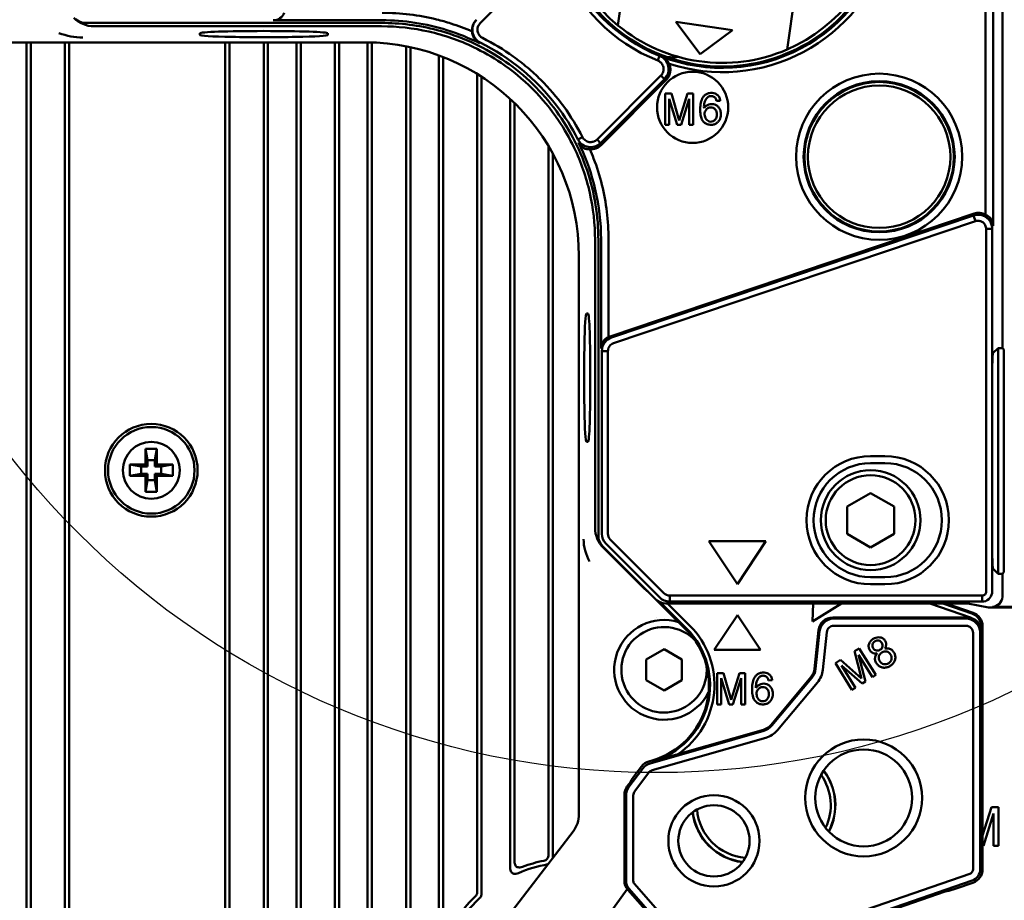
# Model space of a CAD drawing. Header units: millimetres. Extents: x 0 to 5104, y -184 to 1188.
# Tile 93 of 221: x 607 to 676, y 1010 to 1072. Entities that reach past the tile are written whole.
import ezdxf

# ---------------------------------------------------------------- set-up
doc = ezdxf.new("R2010")
doc.units = ezdxf.units.MM
doc.header["$LTSCALE"] = 2
doc.layers.add('Detailumgrenzung (ISO)', color=7, linetype='Continuous', lineweight=25)
doc.layers.add('Sichtbar (ISO)', color=7, linetype='Continuous', lineweight=50)

# ---------------------------------------------------------------- blocks, each defined once
blk = doc.blocks.new('2DDetail2')
at = {"layer": 'Detailumgrenzung (ISO)'}
blk.add_circle((325.719, 538.369), 28.711, dxfattribs=at)

msp = doc.modelspace()

# ---------------------------------------------------------------- linework, layer by layer
at = {"layer": 'Sichtbar (ISO)'}
for p, q in [((651.505, 1091.171), (648.741, 1071.745)), ((660.621, 1070.055), (663.386, 1089.48)), ((675.729, 1049.107), (675.729, 1081.169)), ((675.074, 1079.473), (675.074, 1057.683)), ((674.548, 1058.46), (674.548, 1078.684)), ((643.62, 1076.442), (639.069, 1071.892)), ((638.791, 1072.119), (638.816, 1072.144)), ((611.366, 1071.916), (632.115, 1071.916)), ((632.141, 1071.682), (611.963, 1071.682)), ((624.53, 1072.104), (632.186, 1072.104)), ((654.513, 1069.723), (652.815, 1071.984)), ((652.815, 1071.984), (656.775, 1071.421)), ((619.38, 1071.073), (619.38, 1071.195)), ((628.38, 1071.195), (628.38, 1071.073)), ((656.775, 1071.421), (654.513, 1069.723)), ((594.891, 1070.552), (631.012, 1070.552)), ((607.215, 1070.552), (607.215, 981.373)), ((607.515, 1070.552), (607.515, 980.773)), ((609.915, 1070.552), (609.915, 975.655)), ((610.215, 1070.552), (610.215, 975.355)), ((621.169, 963.859), (621.169, 1070.552)), ((621.469, 963.498), (621.469, 1070.552)), ((623.869, 1070.552), (623.869, 960.431)), ((624.169, 1070.552), (624.169, 960.022)), ((626.169, 957.091), (626.169, 1070.552)), ((626.469, 956.613), (626.469, 1070.552)), ((628.869, 1070.552), (628.869, 952.164)), ((629.169, 1070.552), (629.169, 951.484)), ((631.169, 986.041), (631.169, 1070.551)), ((631.469, 986.477), (631.469, 1070.545)), ((633.869, 1070.278), (633.869, 989.78)), ((634.169, 1070.216), (634.169, 990.193)), ((636.169, 1007.948), (636.169, 1069.638)), ((636.469, 1009.08), (636.469, 1069.524)), ((651.663, 1069.61), (651.531, 1069.278)), ((638.869, 1068.329), (638.869, 1010.949)), ((639.169, 1068.14), (639.169, 1010.819)), ((647.272, 1063.739), (651.759, 1068.226)), ((651.759, 1068.226), (652.008, 1067.977)), ((652.008, 1067.977), (647.521, 1063.49)), ((647.552, 1063.345), (652.134, 1067.928)), ((652.056, 1064.763), (652.056, 1066.963)), ((652.056, 1066.963), (652.494, 1066.963)), ((652.494, 1066.963), (653.033, 1065.079)), ((653.033, 1065.079), (653.631, 1066.963)), ((653.631, 1066.963), (654.023, 1066.963)), ((654.023, 1066.963), (654.023, 1064.763)), ((641.169, 1012.661), (641.169, 1066.588)), ((641.469, 1013.104), (641.469, 1066.304)), ((652.907, 1064.763), (652.335, 1066.604)), ((652.335, 1066.604), (652.335, 1064.763)), ((653.743, 1066.604), (653.169, 1064.763)), ((653.743, 1064.763), (653.743, 1066.604)), ((655.928, 1066.463), (655.66, 1066.441)), ((652.335, 1064.763), (652.056, 1064.763)), ((653.169, 1064.763), (652.907, 1064.763)), ((654.023, 1064.763), (653.743, 1064.763)), ((646.249, 1063.91), (645.931, 1063.748)), ((643.869, 1063.271), (643.869, 1013.549)), ((647.272, 1063.739), (647.521, 1063.49)), ((644.169, 1062.747), (644.169, 1013.333)), ((673.741, 1058.54), (648.258, 1049.949)), ((648.292, 1049.84), (673.707, 1058.407)), ((673.707, 1058.407), (673.841, 1058.01)), ((673.841, 1058.01), (648.426, 1049.443)), ((674.592, 1032.014), (674.592, 1057.46)), ((675.017, 1057.46), (674.592, 1057.46)), ((675.017, 1057.46), (675.017, 1032.014)), ((647.132, 1036.511), (647.132, 1056.691)), ((647.366, 1035.915), (647.366, 1056.665)), ((647.555, 1049.08), (647.555, 1056.736)), ((648.081, 1056.736), (648.081, 1049.869)), ((646.003, 1055.561), (646.003, 1016.4)), ((646.645, 1051.53), (646.523, 1051.53)), ((647.612, 1036.08), (647.612, 1048.895)), ((648.037, 1048.895), (647.612, 1048.895)), ((648.037, 1048.895), (648.037, 1036.08)), ((675.441, 1049.107), (675.071, 1048.738)), ((675.441, 1049.107), (675.729, 1049.107)), ((675.441, 1049.107), (675.441, 1048.738)), ((675.441, 1047.739), (675.441, 1048.738)), ((675.841, 1048.995), (675.729, 1049.107)), ((675.841, 1048.338), (675.841, 1048.995)), ((675.841, 1048.338), (675.841, 1047.739)), ((675.022, 1034.637), (675.022, 1047.739)), ((675.441, 1047.739), (675.441, 1034.637)), ((675.841, 1034.637), (675.841, 1047.739)), ((646.523, 1042.53), (646.645, 1042.53)), ((615.58, 1042.03), (615.721, 1041.23)), ((615.58, 1042.03), (616.38, 1042.03)), ((615.58, 1040.93), (615.58, 1042.03)), ((616.38, 1042.03), (616.239, 1041.23)), ((616.38, 1042.03), (616.38, 1040.93)), ((615.721, 1041.23), (616.239, 1041.23)), ((615.721, 1040.789), (615.721, 1041.23)), ((616.239, 1041.23), (616.239, 1040.789)), ((666.48, 1041.53), (667.48, 1041.53)), ((614.48, 1040.93), (615.58, 1040.93)), ((614.48, 1040.93), (615.28, 1040.789)), ((614.48, 1040.13), (614.48, 1040.93)), ((615.721, 1040.789), (615.28, 1040.789)), ((615.28, 1040.789), (615.28, 1040.271)), ((615.721, 1040.789), (615.58, 1040.93)), ((616.38, 1040.93), (616.239, 1040.789)), ((616.68, 1040.789), (616.239, 1040.789)), ((616.38, 1040.93), (617.48, 1040.93)), ((617.48, 1040.93), (616.68, 1040.789)), ((616.68, 1040.271), (616.68, 1040.789)), ((617.48, 1040.93), (617.48, 1040.13)), ((667.48, 1041.03), (666.48, 1041.03)), ((614.48, 1040.13), (615.28, 1040.271)), ((615.58, 1040.13), (614.48, 1040.13)), ((615.28, 1040.271), (615.721, 1040.271)), ((615.58, 1040.13), (615.721, 1040.271)), ((615.58, 1039.03), (615.58, 1040.13)), ((615.58, 1039.03), (615.721, 1039.83)), ((615.721, 1039.83), (615.721, 1040.271)), ((616.239, 1039.83), (615.721, 1039.83)), ((616.239, 1040.271), (616.239, 1039.83)), ((616.239, 1040.271), (616.68, 1040.271)), ((616.239, 1040.271), (616.38, 1040.13)), ((616.38, 1039.03), (616.239, 1039.83)), ((616.38, 1040.13), (616.38, 1039.03)), ((617.48, 1040.13), (616.38, 1040.13)), ((617.48, 1040.13), (616.68, 1040.271)), ((616.38, 1039.03), (615.58, 1039.03)), ((664.83, 1037.982), (666.48, 1038.935)), ((666.48, 1038.935), (668.13, 1037.982)), ((664.83, 1036.077), (664.83, 1037.982)), ((668.13, 1037.982), (668.13, 1036.077)), ((648.205, 1035.674), (651.974, 1031.908)), ((659.13, 1035.549), (655.13, 1035.549)), ((655.13, 1035.549), (657.13, 1032.549)), ((657.13, 1032.549), (659.13, 1035.549)), ((666.48, 1035.124), (664.83, 1036.077)), ((668.13, 1036.077), (666.48, 1035.124)), ((651.386, 1031.485), (647.658, 1035.209)), ((650.55, 1032.266), (647.718, 1035.098)), ((651.673, 1031.608), (647.905, 1035.373)), ((675.441, 1033.638), (675.441, 1034.637)), ((675.841, 1034.637), (675.841, 1034.038)), ((675.441, 1033.269), (675.071, 1033.638)), ((675.441, 1033.638), (675.441, 1033.269)), ((675.841, 1033.381), (675.841, 1034.038)), ((666.48, 1033.03), (667.48, 1033.03)), ((675.729, 1033.269), (675.441, 1033.269)), ((675.729, 1033.269), (675.841, 1033.381)), ((675.729, 1031.658), (675.729, 1033.269)), ((667.48, 1032.53), (666.48, 1032.53)), ((653.518, 1029.357), (651.429, 1031.444)), ((652.38, 1031.74), (674.317, 1031.74)), ((652.38, 1031.315), (652.38, 1031.74)), ((674.317, 1031.315), (674.317, 1031.74)), ((653.572, 1029.411), (651.716, 1031.266)), ((652.222, 1031.192), (652.094, 1031.192)), ((662.447, 1031.192), (652.222, 1031.192)), ((652.222, 1031.192), (653.788, 1029.627)), ((674.317, 1031.315), (652.38, 1031.315)), ((662.41, 1029.927), (662.447, 1031.192)), ((664.433, 1031.192), (662.41, 1029.927)), ((664.433, 1031.192), (662.447, 1031.192)), ((670.636, 1031.192), (664.433, 1031.192)), ((673.306, 1031.192), (670.636, 1031.192)), ((673.492, 1030.19), (670.636, 1031.192)), ((671.558, 1031.192), (673.593, 1030.478)), ((671.79, 1031.192), (673.67, 1030.533)), ((674.759, 1030.893), (673.306, 1031.192)), ((682.43, 1030.893), (674.759, 1030.893)), ((675.029, 1030.959), (680.641, 1030.959)), ((651.469, 1030.225), (651.469, 1030.225)), ((657.13, 1030.369), (655.504, 1027.93)), ((658.756, 1027.93), (657.13, 1030.369)), ((673.257, 1030.207), (663.818, 1030.207)), ((663.891, 1030.127), (673.177, 1030.127)), ((662.824, 1029.312), (662.539, 1026.601)), ((673.177, 1029.618), (663.891, 1029.618)), ((674.262, 1029.535), (674.262, 1029.213)), ((674.339, 1029.589), (674.339, 1012.535)), ((662.619, 1026.593), (662.896, 1029.232)), ((663.402, 1029.178), (663.125, 1026.54)), ((673.668, 1012.535), (673.668, 1029.127)), ((674.177, 1029.127), (674.177, 1012.535)), ((650.73, 1027.251), (651.98, 1027.973)), ((651.98, 1027.973), (653.23, 1027.251)), ((655.504, 1027.93), (658.756, 1027.93)), ((665.674, 1028.037), (665.342, 1027.829)), ((666.84, 1026.171), (665.674, 1028.037)), ((650.73, 1025.808), (650.73, 1027.251)), ((653.23, 1027.251), (653.23, 1025.808)), ((664.377, 1027.226), (664.006, 1026.994)), ((665.832, 1025.915), (664.377, 1027.226)), ((665.342, 1027.829), (665.832, 1025.915)), ((665.627, 1027.584), (666.603, 1026.023)), ((666.116, 1025.718), (665.627, 1027.584)), ((664.006, 1026.994), (665.172, 1025.129)), ((664.433, 1026.838), (665.894, 1025.58)), ((665.409, 1025.277), (664.433, 1026.838)), ((655.703, 1026.297), (655.703, 1024.097)), ((656.141, 1026.297), (655.703, 1026.297)), ((655.982, 1025.938), (656.554, 1024.097)), ((655.982, 1024.097), (655.982, 1025.938)), ((656.68, 1024.413), (656.141, 1026.297)), ((657.278, 1026.297), (656.68, 1024.413)), ((656.816, 1024.097), (657.39, 1025.938)), ((657.67, 1026.297), (657.278, 1026.297)), ((657.39, 1025.938), (657.39, 1024.097)), ((657.67, 1024.097), (657.67, 1026.297)), ((659.487, 1022.676), (662.291, 1026.018)), ((659.549, 1022.624), (662.353, 1025.966)), ((666.603, 1026.023), (666.84, 1026.171)), ((651.98, 1025.086), (650.73, 1025.808)), ((653.23, 1025.808), (651.98, 1025.086)), ((659.307, 1025.775), (659.575, 1025.797)), ((662.743, 1025.639), (659.938, 1022.297)), ((665.172, 1025.129), (665.409, 1025.277)), ((665.894, 1025.58), (666.116, 1025.718)), ((655.703, 1024.097), (655.982, 1024.097)), ((656.554, 1024.097), (656.816, 1024.097)), ((657.39, 1024.097), (657.67, 1024.097)), ((651.009, 1019.968), (658.978, 1022.253)), ((659.118, 1021.764), (651.149, 1019.479)), ((652.951, 1020.609), (658.956, 1022.331)), ((649.513, 1018.317), (650.486, 1019.609)), ((649.925, 1019.135), (650.389, 1019.75)), ((650.912, 1020.109), (651.145, 1020.176)), ((649.925, 1019.135), (649.69, 1018.814)), ((650.892, 1019.303), (649.919, 1018.011)), ((649.397, 1018.356), (649.612, 1018.641)), ((649.69, 1018.814), (649.612, 1018.641)), ((649.196, 1011.722), (649.196, 1017.754)), ((649.311, 1011.722), (649.311, 1017.716)), ((649.82, 1017.716), (649.82, 1011.722)), ((674.966, 1016.883), (674.339, 1014.91)), ((675.447, 1016.883), (674.966, 1016.883)), ((675.447, 1014.183), (675.447, 1016.883)), ((674.399, 1014.183), (675.104, 1016.443)), ((675.104, 1016.443), (675.104, 1014.183)), ((645.59, 1015.184), (639.922, 1007.798)), ((674.339, 1014.183), (674.399, 1014.183)), ((675.104, 1014.183), (675.447, 1014.183)), ((664.146, 1009.023), (673.447, 1012.225)), ((649.901, 1011.506), (652.004, 1009.116)), ((673.613, 1011.744), (664.311, 1008.542)), ((672.481, 1011.183), (673.666, 1011.591)), ((649.391, 1011.145), (631.295, 986.237)), ((651.536, 1008.704), (649.433, 1011.094)), ((651.622, 1008.78), (649.519, 1011.17)), ((664.349, 1008.433), (671.705, 1010.965)), ((671.705, 1010.965), (671.968, 1011.012)), ((671.968, 1011.012), (672.481, 1011.183))]:
    msp.add_line(p, q, dxfattribs=at)
for centre, radius in [((653.983, 1065.996), 2.5), ((667.08, 1062.53), 5.829), ((667.08, 1062.53), 5.302), ((667.08, 1062.53), 5.245), ((667.08, 1062.53), 5), ((615.98, 1040.53), 3.25), ((615.98, 1040.53), 3.036), ((615.98, 1040.53), 2), ((666.48, 1037.03), 3.5), ((666.48, 1037.03), 3.15), ((665.992, 1017.544), 4.1), ((665.992, 1017.544), 3.4), ((655.48, 1014.53), 3.2), ((655.48, 1014.53), 2.5)]:
    msp.add_circle(centre, radius, dxfattribs=at)
for centre, radius, start, end in [((656.063, 1080.613), 11.5, 113.34911, 230.45115), ((656.063, 1080.613), 11.5, 293.34911, 50.45115), ((656.063, 1080.613), 11.75, 249.22094, 20.77906), ((656.063, 1080.613), 11.85, 249.01298, 346.73393), ((656.063, 1080.613), 12.15, 252.08714, 343.67042), ((656.063, 1080.613), 11.85, 201.09458, 248.20431), ((656.063, 1080.613), 11.75, 200.77906, 249.22094), ((656.063, 1080.613), 12.208, 201.09458, 248.20431), ((656.063, 1080.613), 11.5, 230.45115, 293.34911), ((656.063, 1080.613), 11.85, 248.20431, 249.01298), ((652.604, 1071.497), 2, 249.22094, 280.90454), ((656.063, 1080.613), 12.5, 252.46114, 252.46195), ((666.48, 1037.03), 4.5, 90, 270), ((667.48, 1037.03), 4.5, 270, 90), ((666.48, 1037.03), 4, 90, 270), ((667.48, 1037.03), 4, 270, 90), ((651.98, 1026.53), 3.5, 73.14951, 333.30783), ((673.269, 1029.55), 0.678, 63.41444, 70.77273), ((651.98, 1026.53), 3, 43.72247, 5.00266), ((649.629, 1025.465), 5.502, 286, 45.02183), ((649.629, 1025.465), 5.579, 286, 45.02183), ((649.629, 1025.465), 5.884, 304.37523, 45.02183), ((661.461, 1026.714), 1.084, 320, 354), ((661.461, 1026.714), 1.164, 320, 354), ((661.461, 1026.714), 1.673, 320, 354), ((658.657, 1023.372), 1.084, 286, 320), ((658.657, 1023.372), 1.164, 286, 320), ((658.657, 1023.372), 1.673, 286, 320), ((659.98, 1017.03), 3.7, 334.56543, 35.21513), ((659.98, 1017.03), 4.01, 332.64925, 37.13131), ((659.98, 1017.03), 4.028, 332.56562, 37.21494), ((657.98, 1017.03), 4.028, 187.09911, 262.90089), ((657.98, 1017.03), 4.01, 186.95808, 263.04192), ((657.98, 1017.03), 3.7, 184.65379, 265.34621), ((645.48, 1003.53), 9.5, 100.06708, 113.05348), ((645.48, 1003.53), 9.8, 101.47931, 110.53369), ((673.341, 1012.535), 0.327, 289, 0), ((673.341, 1012.535), 0.836, 289, 0), ((673.341, 1012.535), 0.998, 289, 0), ((650.147, 1011.722), 0.951, 180, 221.33696), ((650.147, 1011.722), 0.836, 180, 221.33696), ((650.147, 1011.722), 0.327, 180, 221.33696), ((645.48, 1003.53), 9.8, 133.47569, 147.11804), ((645.48, 1003.53), 9.5, 132.73564, 153.5606)]:
    msp.add_arc(centre, radius, start, end, dxfattribs=at)
for centre, major_axis, ratio, start_param, end_param in [((611.368, 1072.917), (-0.556, -0.834), 0.998023, 6.085556, 6.87004), ((624.353, 1073.158), (-0.742, 0.85), 0.83906, 2.509228, 3.555634), ((639.498, 1071.412), (-0.708, -0.708), 0.998476, 4.712513, 5.586447), ((623.88, 1071.195), (-4.5, 0), 0.034921, 3.141593, 6.283185), ((623.88, 1071.073), (-4.5, 0), 0.034921, 0, 3.141593), ((633.187, 1058.113), (11.83, -8.498), 0.938129, 1.741689, 1.912234), ((630.993, 1055.543), (-10.62, -10.62), 0.998783, 2.356803, 3.926382), ((674.047, 1057.571), (0.255, 0.99), 0.97858, 6.015837, 6.850232), ((674.02, 1057.469), (0.834, 0.793), 0.811514, 5.626308, 6.672714), ((646.523, 1047.03), (0, 4.5), 0.034921, 0, 3.141593), ((646.645, 1047.03), (0, 4.5), 0.034921, 3.141593, 6.283185), ((648.608, 1048.903), (0.85, -0.742), 0.83906, 2.727551, 3.773957), ((648.582, 1048.987), (-0.302, 0.97), 0.9848, 0.023085, 0.218324), ((675.074, 1047.739), (0, 1), 0.052408, 0.05236, 1.570796), ((648.367, 1035.917), (-0.834, -0.556), 0.998023, 5.69633, 6.480815), ((648.611, 1036.08), (-0.553, 0.832), 0.999639, 0.98463, 1.769575), ((648.484, 1036.027), (0.192, -0.466), 0.86628, 4.264117, 5.165888), ((675.074, 1034.637), (0, 1), 0.052408, 1.570796, 3.089233), ((652.095, 1032.192), (-0.921, -0.395), 0.997795, 0.380415, 1.165394), ((652.328, 1032.186), (0.467, -0.19), 0.864728, 4.253662, 5.155997), ((675.028, 1031.659), (0.627, -0.313), 0.998288, 5.176448, 6.745874), ((663.819, 1029.207), (-0.669, 0.743), 0.999724, 5.550284, 7.016086), ((673.257, 1029.207), (0.707, 0.707), 0.999695, 0.464601, 0.785246), ((673.339, 1029.589), (-0.816, -0.579), 0.999771, 2.524931, 3.758254), ((673.245, 1029.195), (0.94, 0.399), 0.975619, 5.890562, 6.219371), ((651.187, 1019.148), (0.567, -0.824), 0.999831, 2.818758, 3.464428), ((651.284, 1019.007), (0.824, 0.566), 0.999831, 1.247961, 1.893631), ((651.216, 1019.106), (0.354, 0.243), 0.865273, 1.199164, 1.942436), ((650.196, 1017.754), (-0.948, 0.317), 0.999831, 5.96035, 6.60602), ((650.311, 1017.716), (0.317, 0.948), 0.999831, 1.247961, 1.893631), ((650.197, 1017.754), (-0.136, -0.407), 0.865273, 4.340756, 5.084029), ((644.001, 1016.401), (-1.895, 0.643), 0.999321, 2.81455, 3.468635)]:
    msp.add_ellipse(centre, major_axis=major_axis, ratio=ratio, start_param=start_param, end_param=end_param, dxfattribs=at)
for points in [[(611.963, 1071.682), (611.41, 1071.682), (610.899, 1071.918), (610.55, 1072.267)], [(609.478, 1071.196), (610.048, 1071.027), (610.6, 1070.88), (611.169, 1070.888)], [(636.304, 1071.415), (636.304, 1071.415), (636.304, 1071.415), (636.304, 1071.415)], [(647.612, 1048.895), (647.614, 1049.37), (647.916, 1049.713), (648.292, 1049.84)], [(647.718, 1035.098), (647.368, 1035.447), (647.132, 1035.958), (647.132, 1036.511)], [(646.328, 1035.707), (646.323, 1035.157), (646.504, 1034.625), (646.741, 1034.121)], [(650.855, 1032.017), (650.743, 1032.091), (650.641, 1032.175), (650.55, 1032.266)], [(652.38, 1031.315), (652.084, 1031.315), (651.834, 1031.447), (651.673, 1031.608)], [(673.593, 1030.478), (673.981, 1030.342), (674.262, 1029.946), (674.262, 1029.535)], [(643.825, 1012.884), (643.823, 1012.884), (643.821, 1012.884), (643.819, 1012.883)]]:
    msp.add_open_spline(points, degree=3, dxfattribs=at)
for points, knots in [([(637.019, 1071.878), (636.685, 1071.985), (636.348, 1072.081), (634.763, 1072.472), (633.488, 1072.63), (632.186, 1072.63)], [0, 0, 0, 0, 0.213529, 0.213529, 1, 1, 1, 1]), ([(639.075, 1070.54), (638.939, 1070.611), (638.815, 1070.713), (638.721, 1070.84), (638.627, 1070.966), (638.553, 1071.171), (638.536, 1071.278), (638.516, 1071.401), (638.513, 1071.564), (638.572, 1071.745), (638.615, 1071.878), (638.692, 1072.02), (638.816, 1072.144)], [0.0000015, 0.0000015, 0.0000015, 0.0000015, 0.25, 0.25, 0.25, 0.5, 0.5, 0.5, 0.7883476, 0.7883476, 0.7883476, 1, 1, 1, 1]), ([(636.052, 1071.415), (635.411, 1071.585), (634.761, 1071.711), (633.443, 1071.879), (632.78, 1071.918), (632.115, 1071.915)], [-0.3984868, -0.3984868, -0.3984868, -0.3984868, -0.1994928, -0.1994928, -0.0000099, -0.0000099, -0.0000099, -0.0000099]), ([(647.132, 1056.691), (647.132, 1057.806), (647.008, 1058.918), (646.516, 1061.093), (646.149, 1062.149), (645.349, 1063.824), (644.98, 1064.469), (644.029, 1065.876), (643.419, 1066.616), (642.066, 1067.969), (641.327, 1068.579), (639.919, 1069.53), (639.275, 1069.899), (637.599, 1070.699), (636.543, 1071.065), (634.368, 1071.558), (633.256, 1071.682), (632.141, 1071.682)], [0, 0, 0, 0, 0.334499, 0.334499, 0.66897, 0.66897, 0.89151, 0.89151, 1.178581, 1.178581, 1.465652, 1.465652, 1.688192, 1.688192, 2.022663, 2.022663, 2.357162, 2.357162, 2.357162, 2.357162]), ([(632.186, 1072.104), (632.957, 1072.104), (633.725, 1072.047), (635.251, 1071.816), (636.001, 1071.644), (636.737, 1071.415)], [-0.4626047, -0.4626047, -0.4626047, -0.4626047, -0.2313125, -0.2313125, -0.0000227, -0.0000227, -0.0000227, -0.0000227]), ([(637.019, 1071.878), (637.271, 1071.798), (637.52, 1071.712), (638.014, 1071.527), (638.259, 1071.428), (638.501, 1071.323)], [-0.158385, -0.158385, -0.158385, -0.158385, -0.0791924, -0.0791924, 0, 0, 0, 0]), ([(639.069, 1071.892), (638.997, 1071.819), (638.943, 1071.73), (638.912, 1071.635), (638.88, 1071.538), (638.872, 1071.434), (638.889, 1071.334), (638.905, 1071.234), (638.945, 1071.138), (639.005, 1071.056), (639.041, 1071.006), (639.085, 1070.962), (639.134, 1070.925), (639.166, 1070.901), (639.2, 1070.88), (639.236, 1070.862)], [0, 0, 0, 0, 0.248273, 0.248273, 0.248273, 0.498273, 0.498273, 0.498273, 0.749363, 0.749363, 0.749363, 0.902598, 0.902598, 0.902598, 1, 1, 1, 1]), ([(636.052, 1071.415), (637.666, 1070.99), (639.202, 1070.297), (641.98, 1068.45), (643.215, 1067.302), (645.248, 1064.65), (646.037, 1063.161), (647.102, 1059.997), (647.373, 1058.335), (647.366, 1056.665)], [0.000016, 0.000016, 0.000016, 0.000016, 0.50068, 0.50068, 1.001162, 1.001162, 1.500968, 1.500968, 2.000732, 2.000732, 2.000732, 2.000732]), ([(638.501, 1071.323), (638.505, 1071.254), (638.516, 1071.183), (638.556, 1071.033), (638.588, 1070.951), (638.677, 1070.797), (638.733, 1070.723), (638.841, 1070.62), (638.884, 1070.586), (638.946, 1070.544), (638.964, 1070.533), (638.991, 1070.518), (639, 1070.513), (639.017, 1070.504), (639.024, 1070.5), (639.031, 1070.494)], [0, 0, 0, 0, 0.0272376, 0.0272376, 0.0582709, 0.0582709, 0.0885736, 0.0885736, 0.1052118, 0.1052118, 0.1115308, 0.1115308, 0.1146045, 0.1146045, 0.1172045, 0.1172045, 0.1172045, 0.1172045]), ([(639.236, 1070.862), (639.988, 1070.486), (640.707, 1070.053), (641.389, 1069.564), (641.728, 1069.321), (642.059, 1069.063), (642.38, 1068.792), (642.701, 1068.52), (643.013, 1068.234), (643.311, 1067.938), (643.907, 1067.346), (644.449, 1066.714), (644.937, 1066.045), (645.429, 1065.371), (645.867, 1064.659), (646.249, 1063.91)], [0, 0, 0, 0, 0.250431, 0.250431, 0.250431, 0.375115, 0.375115, 0.375115, 0.499672, 0.499672, 0.499672, 0.749075, 0.749075, 0.749075, 1, 1, 1, 1]), ([(645.929, 1063.747), (645.505, 1064.581), (645.004, 1065.378), (644.43, 1066.127), (643.003, 1067.988), (641.158, 1069.498), (639.075, 1070.54)], [0, 0, 0, 0, 0.286841, 0.286841, 0.286841, 1, 1, 1, 1]), ([(651.663, 1069.61), (651.765, 1069.57), (651.846, 1069.518), (651.911, 1069.468), (651.975, 1069.417), (652, 1069.395), (652.058, 1069.327), (652.174, 1069.19), (652.238, 1069.054), (652.274, 1068.89), (652.309, 1068.727), (652.303, 1068.557), (652.257, 1068.4), (652.21, 1068.24), (652.124, 1068.093), (652.008, 1067.977)], [0, 0, 0, 0, 0.125, 0.125, 0.125, 0.25, 0.25, 0.25, 0.5, 0.5, 0.5, 0.7477283, 0.7477283, 0.7477283, 1, 1, 1, 1]), ([(652.326, 1069.052), (652.306, 1069.108), (652.279, 1069.165), (652.216, 1069.261), (652.184, 1069.301), (652.104, 1069.381), (652.056, 1069.421), (651.946, 1069.493), (651.884, 1069.524), (651.819, 1069.549)], [0.000001, 0.000001, 0.000001, 0.000001, 0.02299808, 0.02299808, 0.04046787, 0.04046787, 0.06017247, 0.06017247, 0.08114606, 0.08114606, 0.08114606, 0.08114606]), ([(651.759, 1068.226), (651.835, 1068.302), (651.89, 1068.396), (651.92, 1068.498), (651.949, 1068.6), (651.952, 1068.709), (651.929, 1068.813), (651.906, 1068.917), (651.856, 1069.014), (651.788, 1069.095), (651.763, 1069.123), (651.736, 1069.149), (651.707, 1069.173), (651.655, 1069.217), (651.596, 1069.252), (651.531, 1069.278)], [0, 0, 0, 0, 0.247329, 0.247329, 0.247329, 0.49725, 0.49725, 0.49725, 0.748951, 0.748951, 0.748951, 0.83833, 0.83833, 0.83833, 1, 1, 1, 1]), ([(652.326, 1069.052), (652.37, 1068.96), (652.399, 1068.863), (652.427, 1068.662), (652.426, 1068.56), (652.391, 1068.354), (652.356, 1068.252), (652.26, 1068.073), (652.202, 1067.996), (652.134, 1067.928)], [0.000001, 0.000001, 0.000001, 0.000001, 0.0303818, 0.0303818, 0.0608497, 0.0608497, 0.0930485, 0.0930485, 0.1218503, 0.1218503, 0.1218503, 0.1218503]), ([(655.928, 1066.463), (655.915, 1066.54), (655.897, 1066.607), (655.871, 1066.669), (655.837, 1066.748), (655.802, 1066.796), (655.75, 1066.844), (655.7, 1066.891), (655.638, 1066.929), (655.568, 1066.956), (655.507, 1066.98), (655.433, 1066.998), (655.361, 1067.005), (655.289, 1067.012), (655.219, 1067.009), (655.149, 1066.995), (655.076, 1066.981), (655.011, 1066.958), (654.948, 1066.924), (654.884, 1066.889), (654.829, 1066.845), (654.781, 1066.792), (654.736, 1066.743), (654.694, 1066.679), (654.661, 1066.616), (654.606, 1066.51), (654.56, 1066.359), (654.538, 1066.21), (654.529, 1066.15), (654.522, 1066.071), (654.519, 1065.999), (654.516, 1065.934), (654.514, 1065.861), (654.516, 1065.787), (654.518, 1065.622), (654.531, 1065.5), (654.563, 1065.368), (654.608, 1065.179), (654.658, 1065.087), (654.75, 1064.987), (654.801, 1064.932), (654.854, 1064.892), (654.919, 1064.855), (654.982, 1064.82), (655.049, 1064.795), (655.12, 1064.78), (655.19, 1064.764), (655.261, 1064.76), (655.333, 1064.768), (655.404, 1064.775), (655.473, 1064.792), (655.541, 1064.82), (655.609, 1064.848), (655.669, 1064.884), (655.724, 1064.93), (655.781, 1064.978), (655.826, 1065.032), (655.862, 1065.094), (655.897, 1065.152), (655.924, 1065.222), (655.942, 1065.293), (655.957, 1065.357), (655.967, 1065.432), (655.968, 1065.505), (655.968, 1065.58), (655.961, 1065.649), (655.945, 1065.718), (655.927, 1065.795), (655.902, 1065.856), (655.865, 1065.917), (655.827, 1065.98), (655.782, 1066.032), (655.726, 1066.08), (655.669, 1066.128), (655.609, 1066.163), (655.542, 1066.188), (655.474, 1066.213), (655.405, 1066.227), (655.331, 1066.229), (655.255, 1066.23), (655.186, 1066.22), (655.12, 1066.196), (655.054, 1066.173), (654.99, 1066.136), (654.933, 1066.09), (654.887, 1066.052), (654.831, 1065.995), (654.784, 1065.935)], [0, 0, 0, 0, 0.030299, 0.030299, 0.030299, 0.062581, 0.062581, 0.062581, 0.094247, 0.094247, 0.094247, 0.125021, 0.125021, 0.125021, 0.156076, 0.156076, 0.156076, 0.187427, 0.187427, 0.187427, 0.219105, 0.219105, 0.219105, 0.251071, 0.251071, 0.251071, 0.313707, 0.313707, 0.313707, 0.344152, 0.344152, 0.344152, 0.374271, 0.374271, 0.374271, 0.434536, 0.434536, 0.434536, 0.499274, 0.499274, 0.499274, 0.531334, 0.531334, 0.531334, 0.562489, 0.562489, 0.562489, 0.593779, 0.593779, 0.593779, 0.624941, 0.624941, 0.624941, 0.656116, 0.656116, 0.656116, 0.687729, 0.687729, 0.687729, 0.719135, 0.719135, 0.719135, 0.749926, 0.749926, 0.749926, 0.780807, 0.780807, 0.780807, 0.812325, 0.812325, 0.812325, 0.843672, 0.843672, 0.843672, 0.874962, 0.874962, 0.874962, 0.906159, 0.906159, 0.906159, 0.937596, 0.937596, 0.937596, 0.969529, 0.969529, 0.969529, 1, 1, 1, 1]), ([(655.66, 1066.441), (655.646, 1066.519), (655.624, 1066.583), (655.59, 1066.635), (655.547, 1066.7), (655.499, 1066.735), (655.429, 1066.761), (655.397, 1066.773), (655.362, 1066.782), (655.327, 1066.786), (655.291, 1066.79), (655.257, 1066.789), (655.224, 1066.783), (655.158, 1066.772), (655.094, 1066.741), (655.037, 1066.695), (654.987, 1066.654), (654.938, 1066.596), (654.905, 1066.537), (654.876, 1066.487), (654.848, 1066.415), (654.828, 1066.344), (654.791, 1066.21), (654.775, 1066.067), (654.784, 1065.935)], [0, 0, 0, 0, 0.121553, 0.121553, 0.121553, 0.250879, 0.250879, 0.250879, 0.312246, 0.312246, 0.312246, 0.37518, 0.37518, 0.37518, 0.502238, 0.502238, 0.502238, 0.628235, 0.628235, 0.628235, 0.751635, 0.751635, 0.751635, 1, 1, 1, 1]), ([(655.233, 1065.99), (655.173, 1065.987), (655.116, 1065.97), (655.063, 1065.941), (655.011, 1065.913), (654.965, 1065.874), (654.927, 1065.827), (654.854, 1065.737), (654.819, 1065.622), (654.825, 1065.495), (654.828, 1065.44), (654.838, 1065.378), (654.856, 1065.32), (654.875, 1065.258), (654.9, 1065.208), (654.934, 1065.161), (654.971, 1065.111), (655.012, 1065.074), (655.065, 1065.042), (655.121, 1065.009), (655.175, 1064.992), (655.233, 1064.987)], [0, 0, 0, 0, 0.125472, 0.125472, 0.125472, 0.250875, 0.250875, 0.250875, 0.50272, 0.50272, 0.50272, 0.623925, 0.623925, 0.623925, 0.748581, 0.748581, 0.748581, 0.874083, 0.874083, 0.874083, 1, 1, 1, 1]), ([(655.233, 1064.987), (655.296, 1064.982), (655.359, 1064.993), (655.422, 1065.02), (655.484, 1065.046), (655.536, 1065.085), (655.577, 1065.132), (655.614, 1065.176), (655.645, 1065.236), (655.664, 1065.302), (655.681, 1065.359), (655.692, 1065.427), (655.693, 1065.492), (655.695, 1065.56), (655.687, 1065.62), (655.668, 1065.682), (655.647, 1065.75), (655.619, 1065.802), (655.577, 1065.85), (655.534, 1065.901), (655.483, 1065.937), (655.422, 1065.962), (655.363, 1065.985), (655.299, 1065.995), (655.233, 1065.99)], [0, 0, 0, 0, 0.125374, 0.125374, 0.125374, 0.251378, 0.251378, 0.251378, 0.377175, 0.377175, 0.377175, 0.499324, 0.499324, 0.499324, 0.623071, 0.623071, 0.623071, 0.749231, 0.749231, 0.749231, 0.875664, 0.875664, 0.875664, 1, 1, 1, 1]), ([(646.249, 1063.91), (646.295, 1063.82), (646.362, 1063.741), (646.442, 1063.681), (646.523, 1063.621), (646.618, 1063.579), (646.716, 1063.562), (646.816, 1063.545), (646.919, 1063.552), (647.015, 1063.582), (647.067, 1063.599), (647.117, 1063.622), (647.163, 1063.651), (647.201, 1063.676), (647.238, 1063.705), (647.272, 1063.739)], [0, 0, 0, 0, 0.247926, 0.247926, 0.247926, 0.497825, 0.497825, 0.497825, 0.749123, 0.749123, 0.749123, 0.884767, 0.884767, 0.884767, 1, 1, 1, 1]), ([(647.521, 1063.49), (647.413, 1063.383), (647.271, 1063.296), (647.121, 1063.249), (646.957, 1063.197), (646.787, 1063.195), (646.656, 1063.217), (646.519, 1063.24), (646.369, 1063.295), (646.23, 1063.397), (646.115, 1063.483), (646.007, 1063.6), (645.929, 1063.747)], [0, 0, 0, 0, 0.2382686, 0.2382686, 0.2382686, 0.5, 0.5, 0.5, 0.7732343, 0.7732343, 0.7732343, 0.9999986, 0.9999986, 0.9999986, 0.9999986]), ([(647.555, 1056.736), (647.554, 1057.911), (647.418, 1059.084), (647.116, 1060.371), (647.081, 1060.513), (646.783, 1061.643), (646.424, 1062.604), (645.976, 1063.523)], [0, 0, 0, 0, 0.3525804, 0.3525804, 0.3964217, 0.3964217, 0.7033765, 0.7033765, 0.7033765, 0.7033765]), ([(645.976, 1063.523), (645.998, 1063.478), (646.023, 1063.435), (646.079, 1063.356), (646.11, 1063.32), (646.202, 1063.226), (646.269, 1063.178), (646.412, 1063.104), (646.489, 1063.08), (646.633, 1063.056), (646.702, 1063.054), (646.769, 1063.06)], [-0.1131032, -0.1131032, -0.1131032, -0.1131032, -0.0980396, -0.0980396, -0.0835088, -0.0835088, -0.056258, -0.056258, -0.0271468, -0.0271468, 0, 0, 0, 0]), ([(647.552, 1063.345), (647.503, 1063.297), (647.45, 1063.253), (647.33, 1063.175), (647.263, 1063.141), (647.126, 1063.091), (647.057, 1063.074), (646.915, 1063.055), (646.842, 1063.054), (646.769, 1063.06)], [0, 0, 0, 0, 0.02061804, 0.02061804, 0.04304824, 0.04304824, 0.06423259, 0.06423259, 0.08611373, 0.08611373, 0.08611373, 0.08611373]), ([(646.769, 1063.06), (646.862, 1062.846), (646.951, 1062.628), (647.035, 1062.408), (647.267, 1061.8), (647.461, 1061.181), (647.614, 1060.559), (647.923, 1059.309), (648.08, 1058.033), (648.081, 1056.736)], [0, 0, 0, 0, 0.1073261, 0.1073261, 0.1073261, 0.4040735, 0.4040735, 0.4040735, 1, 1, 1, 1]), ([(673.707, 1058.407), (674.227, 1058.578), (674.793, 1058.314), (674.969, 1057.76), (674.999, 1057.667), (675.016, 1057.566), (675.017, 1057.46)], [0, 0, 0, 0, 0.856127, 0.856127, 0.856127, 1, 1, 1, 1]), ([(674.592, 1057.46), (674.592, 1057.552), (674.57, 1057.644), (674.529, 1057.725), (674.488, 1057.807), (674.428, 1057.878), (674.356, 1057.931), (674.283, 1057.985), (674.197, 1058.02), (674.108, 1058.034), (674.02, 1058.047), (673.929, 1058.04), (673.841, 1058.01)], [0, 0, 0, 0, 0.247903, 0.247903, 0.247903, 0.498135, 0.498135, 0.498135, 0.749508, 0.749508, 0.749508, 1, 1, 1, 1]), ([(648.426, 1049.443), (648.311, 1049.405), (648.213, 1049.33), (648.144, 1049.233), (648.075, 1049.136), (648.037, 1049.017), (648.037, 1048.895)], [0, 0, 0, 0, 0.498291, 0.498291, 0.498291, 1, 1, 1, 1]), ([(674.317, 1031.74), (674.389, 1031.74), (674.46, 1031.769), (674.511, 1031.82), (674.562, 1031.871), (674.592, 1031.942), (674.592, 1032.014)], [0, 0, 0, 0, 0.502904, 0.502904, 0.502904, 1, 1, 1, 1]), ([(675.017, 1032.014), (675.016, 1031.714), (674.783, 1031.383), (674.432, 1031.324), (674.395, 1031.318), (674.356, 1031.315), (674.317, 1031.315)], [0, 0, 0, 0, 0.902646, 0.902646, 0.902646, 1, 1, 1, 1]), ([(662.896, 1029.232), (662.943, 1029.678), (663.327, 1030.067), (663.773, 1030.12), (663.812, 1030.125), (663.851, 1030.127), (663.891, 1030.127)], [0, 0, 0, 0, 0.91962, 0.91962, 0.91962, 1, 1, 1, 1]), ([(673.177, 1030.127), (673.627, 1030.127), (674.055, 1029.784), (674.153, 1029.345), (674.169, 1029.274), (674.177, 1029.2), (674.177, 1029.127)], [0, 0, 0, 0, 0.860054, 0.860054, 0.860054, 1, 1, 1, 1]), ([(674.208, 1029.535), (674.183, 1029.606), (674.15, 1029.675), (674.068, 1029.803), (674.021, 1029.862), (673.913, 1029.968), (673.854, 1030.015), (673.722, 1030.097), (673.649, 1030.131), (673.573, 1030.156)], [0, 0, 0, 0, 0.02399542, 0.02399542, 0.0477346, 0.0477346, 0.07116832, 0.07116832, 0.09558827, 0.09558827, 0.09558827, 0.09558827]), ([(663.891, 1029.618), (663.771, 1029.619), (663.652, 1029.573), (663.562, 1029.492), (663.473, 1029.412), (663.414, 1029.298), (663.402, 1029.178)], [0, 0, 0, 0, 0.502897, 0.502897, 0.502897, 1, 1, 1, 1]), ([(673.668, 1029.127), (673.669, 1029.255), (673.616, 1029.383), (673.524, 1029.474), (673.434, 1029.565), (673.306, 1029.619), (673.177, 1029.618)], [0, 0, 0, 0, 0.502904, 0.502904, 0.502904, 1, 1, 1, 1]), ([(667.467, 1028.015), (667.51, 1028.071), (667.541, 1028.126), (667.56, 1028.183), (667.582, 1028.25), (667.586, 1028.308), (667.576, 1028.374), (667.567, 1028.436), (667.545, 1028.498), (667.513, 1028.556), (667.48, 1028.612), (667.438, 1028.662), (667.389, 1028.702), (667.289, 1028.783), (667.166, 1028.819), (667.027, 1028.812), (666.968, 1028.809), (666.9, 1028.797), (666.839, 1028.777), (666.779, 1028.758), (666.719, 1028.731), (666.664, 1028.697), (666.607, 1028.663), (666.558, 1028.624), (666.513, 1028.578), (666.465, 1028.529), (666.429, 1028.481), (666.399, 1028.424), (666.356, 1028.34), (666.338, 1028.263), (666.34, 1028.176), (666.341, 1028.134), (666.347, 1028.091), (666.359, 1028.049), (666.376, 1027.986), (666.402, 1027.928), (666.44, 1027.874), (666.48, 1027.818), (666.524, 1027.775), (666.578, 1027.74), (666.635, 1027.702), (666.694, 1027.683), (666.758, 1027.676), (666.812, 1027.671), (666.881, 1027.676), (666.95, 1027.692)], [0, 0, 0, 0, 0.061363, 0.061363, 0.061363, 0.125428, 0.125428, 0.125428, 0.187688, 0.187688, 0.187688, 0.250166, 0.250166, 0.250166, 0.376725, 0.376725, 0.376725, 0.43783, 0.43783, 0.43783, 0.499825, 0.499825, 0.499825, 0.561883, 0.561883, 0.561883, 0.624081, 0.624081, 0.624081, 0.708383, 0.708383, 0.708383, 0.750004, 0.750004, 0.750004, 0.812081, 0.812081, 0.812081, 0.874551, 0.874551, 0.874551, 0.938732, 0.938732, 0.938732, 1, 1, 1, 1]), ([(666.792, 1028.53), (666.749, 1028.506), (666.713, 1028.476), (666.684, 1028.44), (666.654, 1028.401), (666.633, 1028.36), (666.621, 1028.314), (666.608, 1028.269), (666.605, 1028.222), (666.613, 1028.174), (666.62, 1028.127), (666.636, 1028.083), (666.661, 1028.042), (666.686, 1028.001), (666.718, 1027.967), (666.758, 1027.939), (666.799, 1027.91), (666.841, 1027.892), (666.887, 1027.884), (666.933, 1027.876), (666.98, 1027.878), (667.028, 1027.889), (667.073, 1027.899), (667.118, 1027.918), (667.158, 1027.945)], [0, 0, 0, 0, 0.124111, 0.124111, 0.124111, 0.25005, 0.25005, 0.25005, 0.375179, 0.375179, 0.375179, 0.499956, 0.499956, 0.499956, 0.624459, 0.624459, 0.624459, 0.750224, 0.750224, 0.750224, 0.875792, 0.875792, 0.875792, 1, 1, 1, 1]), ([(666.95, 1027.692), (666.895, 1027.628), (666.852, 1027.565), (666.824, 1027.497), (666.788, 1027.414), (666.779, 1027.347), (666.786, 1027.27), (666.793, 1027.197), (666.816, 1027.12), (666.854, 1027.048), (666.888, 1026.983), (666.937, 1026.917), (666.994, 1026.863), (667.051, 1026.808), (667.114, 1026.765), (667.185, 1026.733), (667.259, 1026.699), (667.332, 1026.682), (667.41, 1026.679), (667.483, 1026.676), (667.563, 1026.686), (667.639, 1026.708), (667.71, 1026.729), (667.784, 1026.762), (667.851, 1026.803), (667.918, 1026.844), (667.978, 1026.892), (668.031, 1026.949), (668.089, 1027.011), (668.129, 1027.071), (668.162, 1027.141), (668.195, 1027.214), (668.213, 1027.287), (668.217, 1027.365), (668.221, 1027.442), (668.212, 1027.52), (668.19, 1027.596), (668.168, 1027.672), (668.134, 1027.74), (668.087, 1027.803), (668.037, 1027.87), (667.983, 1027.92), (667.917, 1027.96), (667.848, 1028.002), (667.775, 1028.025), (667.698, 1028.033), (667.633, 1028.039), (667.549, 1028.033), (667.467, 1028.015)], [0, 0, 0, 0, 0.060878, 0.060878, 0.060878, 0.125424, 0.125424, 0.125424, 0.188278, 0.188278, 0.188278, 0.249884, 0.249884, 0.249884, 0.312199, 0.312199, 0.312199, 0.375394, 0.375394, 0.375394, 0.438151, 0.438151, 0.438151, 0.500032, 0.500032, 0.500032, 0.56186, 0.56186, 0.56186, 0.624602, 0.624602, 0.624602, 0.68762, 0.68762, 0.68762, 0.749962, 0.749962, 0.749962, 0.812004, 0.812004, 0.812004, 0.874761, 0.874761, 0.874761, 0.938816, 0.938816, 0.938816, 1, 1, 1, 1]), ([(667.158, 1027.945), (667.196, 1027.97), (667.229, 1028), (667.257, 1028.037), (667.286, 1028.077), (667.305, 1028.116), (667.315, 1028.159), (667.326, 1028.203), (667.326, 1028.248), (667.318, 1028.294), (667.309, 1028.338), (667.292, 1028.381), (667.268, 1028.421), (667.243, 1028.46), (667.214, 1028.494), (667.177, 1028.522), (667.137, 1028.552), (667.098, 1028.569), (667.054, 1028.579), (667.012, 1028.587), (666.966, 1028.587), (666.919, 1028.578), (666.875, 1028.57), (666.831, 1028.554), (666.792, 1028.53)], [0, 0, 0, 0, 0.12393, 0.12393, 0.12393, 0.249908, 0.249908, 0.249908, 0.375991, 0.375991, 0.375991, 0.499942, 0.499942, 0.499942, 0.623836, 0.623836, 0.623836, 0.750362, 0.750362, 0.750362, 0.876105, 0.876105, 0.876105, 1, 1, 1, 1]), ([(667.276, 1027.756), (667.223, 1027.726), (667.178, 1027.688), (667.14, 1027.64), (667.099, 1027.589), (667.074, 1027.539), (667.06, 1027.481), (667.046, 1027.424), (667.046, 1027.365), (667.057, 1027.304), (667.068, 1027.246), (667.091, 1027.189), (667.123, 1027.138), (667.155, 1027.087), (667.195, 1027.043), (667.244, 1027.006), (667.295, 1026.968), (667.347, 1026.944), (667.405, 1026.931), (667.462, 1026.918), (667.522, 1026.918), (667.583, 1026.931), (667.641, 1026.943), (667.698, 1026.967), (667.748, 1027)], [0, 0, 0, 0, 0.123948, 0.123948, 0.123948, 0.249902, 0.249902, 0.249902, 0.375921, 0.375921, 0.375921, 0.500061, 0.500061, 0.500061, 0.624167, 0.624167, 0.624167, 0.749957, 0.749957, 0.749957, 0.87581, 0.87581, 0.87581, 1, 1, 1, 1]), ([(667.748, 1027), (667.796, 1027.032), (667.836, 1027.071), (667.87, 1027.118), (667.907, 1027.168), (667.929, 1027.219), (667.941, 1027.276), (667.954, 1027.332), (667.954, 1027.389), (667.944, 1027.448), (667.934, 1027.507), (667.913, 1027.561), (667.883, 1027.611), (667.853, 1027.66), (667.814, 1027.702), (667.766, 1027.738), (667.717, 1027.774), (667.666, 1027.799), (667.61, 1027.812), (667.555, 1027.826), (667.497, 1027.827), (667.438, 1027.817), (667.381, 1027.807), (667.326, 1027.786), (667.276, 1027.756)], [0, 0, 0, 0, 0.123976, 0.123976, 0.123976, 0.250043, 0.250043, 0.250043, 0.375158, 0.375158, 0.375158, 0.500017, 0.500017, 0.500017, 0.624679, 0.624679, 0.624679, 0.750168, 0.750168, 0.750168, 0.875766, 0.875766, 0.875766, 1, 1, 1, 1]), ([(659.575, 1025.797), (659.562, 1025.874), (659.544, 1025.941), (659.518, 1026.003), (659.484, 1026.082), (659.449, 1026.13), (659.397, 1026.178), (659.347, 1026.225), (659.285, 1026.262), (659.215, 1026.29), (659.154, 1026.314), (659.08, 1026.332), (659.008, 1026.339), (658.936, 1026.346), (658.865, 1026.343), (658.796, 1026.329), (658.723, 1026.315), (658.658, 1026.292), (658.595, 1026.258), (658.531, 1026.223), (658.476, 1026.179), (658.428, 1026.126), (658.383, 1026.077), (658.341, 1026.013), (658.308, 1025.95), (658.253, 1025.844), (658.207, 1025.693), (658.185, 1025.544), (658.176, 1025.484), (658.169, 1025.405), (658.166, 1025.333), (658.163, 1025.268), (658.161, 1025.195), (658.163, 1025.121), (658.165, 1024.956), (658.178, 1024.834), (658.21, 1024.702), (658.255, 1024.513), (658.305, 1024.421), (658.397, 1024.321), (658.448, 1024.266), (658.501, 1024.226), (658.566, 1024.189), (658.629, 1024.154), (658.696, 1024.129), (658.766, 1024.114), (658.837, 1024.098), (658.908, 1024.094), (658.98, 1024.102), (659.051, 1024.109), (659.12, 1024.126), (659.188, 1024.154), (659.256, 1024.182), (659.316, 1024.218), (659.371, 1024.264), (659.428, 1024.312), (659.473, 1024.366), (659.509, 1024.428), (659.544, 1024.486), (659.571, 1024.556), (659.589, 1024.627), (659.604, 1024.691), (659.614, 1024.766), (659.615, 1024.839), (659.615, 1024.914), (659.608, 1024.983), (659.592, 1025.052), (659.574, 1025.129), (659.549, 1025.19), (659.512, 1025.251), (659.474, 1025.314), (659.429, 1025.366), (659.373, 1025.414), (659.316, 1025.462), (659.256, 1025.497), (659.189, 1025.522), (659.121, 1025.547), (659.052, 1025.561), (658.978, 1025.563), (658.902, 1025.564), (658.833, 1025.554), (658.767, 1025.53), (658.701, 1025.507), (658.637, 1025.47), (658.58, 1025.424), (658.534, 1025.386), (658.478, 1025.329), (658.431, 1025.269)], [0, 0, 0, 0, 0.030299, 0.030299, 0.030299, 0.062581, 0.062581, 0.062581, 0.094247, 0.094247, 0.094247, 0.125021, 0.125021, 0.125021, 0.156076, 0.156076, 0.156076, 0.187427, 0.187427, 0.187427, 0.219105, 0.219105, 0.219105, 0.251071, 0.251071, 0.251071, 0.313707, 0.313707, 0.313707, 0.344152, 0.344152, 0.344152, 0.374271, 0.374271, 0.374271, 0.434536, 0.434536, 0.434536, 0.499274, 0.499274, 0.499274, 0.531334, 0.531334, 0.531334, 0.562489, 0.562489, 0.562489, 0.593779, 0.593779, 0.593779, 0.624941, 0.624941, 0.624941, 0.656116, 0.656116, 0.656116, 0.687729, 0.687729, 0.687729, 0.719135, 0.719135, 0.719135, 0.749926, 0.749926, 0.749926, 0.780807, 0.780807, 0.780807, 0.812325, 0.812325, 0.812325, 0.843672, 0.843672, 0.843672, 0.874962, 0.874962, 0.874962, 0.906159, 0.906159, 0.906159, 0.937596, 0.937596, 0.937596, 0.969529, 0.969529, 0.969529, 1, 1, 1, 1]), ([(659.307, 1025.775), (659.293, 1025.853), (659.271, 1025.917), (659.237, 1025.969), (659.194, 1026.034), (659.146, 1026.069), (659.076, 1026.095), (659.044, 1026.107), (659.009, 1026.116), (658.974, 1026.12), (658.938, 1026.124), (658.904, 1026.123), (658.871, 1026.117), (658.805, 1026.106), (658.741, 1026.075), (658.684, 1026.029), (658.634, 1025.988), (658.585, 1025.93), (658.552, 1025.871), (658.523, 1025.821), (658.494, 1025.749), (658.475, 1025.678), (658.438, 1025.544), (658.422, 1025.401), (658.431, 1025.269)], [0, 0, 0, 0, 0.121553, 0.121553, 0.121553, 0.250879, 0.250879, 0.250879, 0.312246, 0.312246, 0.312246, 0.37518, 0.37518, 0.37518, 0.502238, 0.502238, 0.502238, 0.628235, 0.628235, 0.628235, 0.751635, 0.751635, 0.751635, 1, 1, 1, 1]), ([(658.88, 1025.324), (658.82, 1025.321), (658.763, 1025.304), (658.71, 1025.275), (658.658, 1025.247), (658.612, 1025.208), (658.574, 1025.161), (658.501, 1025.071), (658.466, 1024.956), (658.472, 1024.829), (658.475, 1024.774), (658.485, 1024.712), (658.503, 1024.654), (658.522, 1024.592), (658.547, 1024.542), (658.581, 1024.495), (658.618, 1024.445), (658.659, 1024.408), (658.712, 1024.376), (658.768, 1024.343), (658.822, 1024.326), (658.88, 1024.321)], [0, 0, 0, 0, 0.125472, 0.125472, 0.125472, 0.250875, 0.250875, 0.250875, 0.50272, 0.50272, 0.50272, 0.623925, 0.623925, 0.623925, 0.748581, 0.748581, 0.748581, 0.874083, 0.874083, 0.874083, 1, 1, 1, 1]), ([(658.88, 1024.321), (658.943, 1024.316), (659.006, 1024.327), (659.069, 1024.354), (659.131, 1024.38), (659.183, 1024.419), (659.224, 1024.466), (659.261, 1024.51), (659.292, 1024.57), (659.311, 1024.636), (659.328, 1024.693), (659.339, 1024.76), (659.34, 1024.825), (659.342, 1024.894), (659.334, 1024.954), (659.315, 1025.016), (659.294, 1025.084), (659.266, 1025.135), (659.224, 1025.184), (659.181, 1025.235), (659.13, 1025.271), (659.069, 1025.295), (659.01, 1025.319), (658.946, 1025.329), (658.88, 1025.324)], [0, 0, 0, 0, 0.125374, 0.125374, 0.125374, 0.251378, 0.251378, 0.251378, 0.377175, 0.377175, 0.377175, 0.499324, 0.499324, 0.499324, 0.623071, 0.623071, 0.623071, 0.749231, 0.749231, 0.749231, 0.875664, 0.875664, 0.875664, 1, 1, 1, 1]), ([(643.53, 1013.134), (643.579, 1013.144), (643.627, 1013.16), (643.712, 1013.208), (643.749, 1013.238), (643.81, 1013.313), (643.832, 1013.355), (643.863, 1013.449), (643.869, 1013.499), (643.869, 1013.549)], [0, 0, 0, 0, 0.01510171, 0.01510171, 0.02949759, 0.02949759, 0.04393186, 0.04393186, 0.05907178, 0.05907178, 0.05907178, 0.05907178]), ([(641.469, 1013.104), (641.469, 1013.044), (641.476, 1012.982), (641.504, 1012.881), (641.522, 1012.839), (641.569, 1012.769), (641.595, 1012.741), (641.659, 1012.697), (641.694, 1012.682), (641.775, 1012.663), (641.82, 1012.661), (641.925, 1012.67), (641.985, 1012.686), (642.042, 1012.707)], [0, 0, 0, 0, 0.01808007, 0.01808007, 0.03167964, 0.03167964, 0.0433512, 0.0433512, 0.05498581, 0.05498581, 0.06839054, 0.06839054, 0.08667125, 0.08667125, 0.08667125, 0.08667125]), ([(641.76, 1012.271), (641.698, 1012.245), (641.631, 1012.224), (641.521, 1012.212), (641.478, 1012.213), (641.398, 1012.231), (641.364, 1012.245), (641.301, 1012.286), (641.274, 1012.313), (641.227, 1012.38), (641.209, 1012.42), (641.177, 1012.526), (641.169, 1012.595), (641.169, 1012.661)], [-0.08923501, -0.08923501, -0.08923501, -0.08923501, -0.06906947, -0.06906947, -0.05598893, -0.05598893, -0.04464963, -0.04464963, -0.03327373, -0.03327373, -0.01998486, -0.01998486, -0.00000011, -0.00000011, -0.00000011, -0.00000011]), ([(638.737, 1010.641), (638.758, 1010.661), (638.777, 1010.683), (638.81, 1010.729), (638.824, 1010.754), (638.847, 1010.807), (638.855, 1010.835), (638.867, 1010.891), (638.869, 1010.92), (638.869, 1010.949)], [0, 0, 0, 0, 0.00862861, 0.00862861, 0.0172509, 0.0172509, 0.0258946, 0.0258946, 0.03456003, 0.03456003, 0.03456003, 0.03456003]), ([(639.169, 1010.819), (639.169, 1010.79), (639.167, 1010.761), (639.155, 1010.703), (639.146, 1010.675), (639.123, 1010.622), (639.108, 1010.597), (639.074, 1010.549), (639.055, 1010.527), (639.033, 1010.507)], [-0.03511471, -0.03511471, -0.03511471, -0.03511471, -0.02634125, -0.02634125, -0.01758783, -0.01758783, -0.00879582, -0.00879582, 0, 0, 0, 0])]:
    msp.add_open_spline(points, degree=3, knots=knots, dxfattribs=at)
msp.add_rational_spline([(652.951, 1020.609), (652.034, 1020.351), (651.167, 1020.103)], [1.50546273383, 1.54735563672, 1.54735563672], degree=2, dxfattribs=at)

# ---------------------------------------------------------------- block references
at = {"layer": 'Detailumgrenzung (ISO)', "xscale": 2, "yscale": 2, "zscale": 2}
msp.add_blockref('2DDetail2', (0, 0), dxfattribs=at)

doc.saveas('drawing.dxf')
